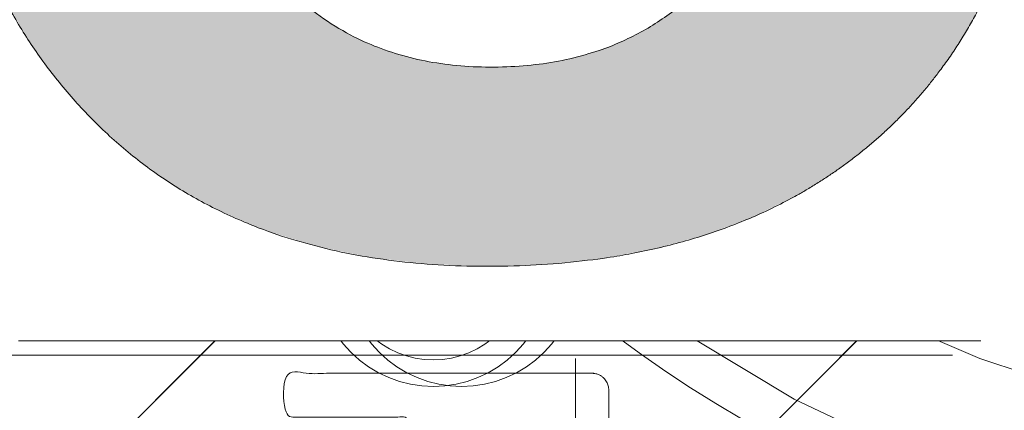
# Model space of a CAD drawing. Header units: inches. Extents: x -420 to -276, y -52 to 18.
# Tile 174 of 187: x -286.51 to -285.146, y -10.167 to -9.626. Entities that reach past the tile are written whole.
import ezdxf

# ---------------------------------------------------------------- set-up
doc = ezdxf.new("R2010")
doc.units = ezdxf.units.IN
doc.header["$LTSCALE"] = 32
doc.header["$MEASUREMENT"] = 0
doc.linetypes.add('Dash Style-1', pattern=[0.083328, 0.041656, -0.041672])
for name, color, linetype, lineweight in [('Black', 7, 'Continuous', 18), ('DashLine', 7, 'Dash Style-1', 13), ('DashLineFill', 7, 'Dash Style-1', 13), ('Drawing', 7, 'Continuous', 18), ('Metal-DeskStructure', 7, 'Continuous', 13), ('None', 7, 'Continuous', 18), ('Plastic-BracketCover', 7, 'Continuous', 13), ('SolidLine', 7, 'Continuous', 15), ('Wood_1-H', 7, 'Continuous', 13)]:
    doc.layers.add(name, color=color, linetype=linetype, lineweight=lineweight)
pattern_1 = [(45, (0, 0), (-1.61301565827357, 1.935715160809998), []), (45, (-1.0608, 1.0608), (-0.4723460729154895, 0.4167612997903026), [])]

# ---------------------------------------------------------------- blocks, each defined once
blk = doc.blocks.new('Group-1')
at = {"layer": 'Plastic-BracketCover', "color": 7}
blk.add_open_spline([(1.38164285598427, 0.884128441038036), (1.463766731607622, 0.884128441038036), (1.549581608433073, 0.884128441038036), (1.553272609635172, 0.8804374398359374), (1.555118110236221, 0.8730554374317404), (1.55696180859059, 0.8619824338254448), (1.55696180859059, 0.8453729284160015), (1.555118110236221, 0.8342999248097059), (1.553272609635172, 0.8269179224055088), (1.549581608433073, 0.8232269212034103), (1.463766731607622, 0.8232269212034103), (1.38164285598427, 0.8232269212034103), (1.255227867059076, 0.7604808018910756), (1.128812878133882, 0.6977346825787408), (1.119585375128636, 0.6940436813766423), (1.112203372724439, 0.692198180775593), (1.106666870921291, 0.6958891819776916), (1.104821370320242, 0.7106531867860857), (1.104821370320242, 0.7327991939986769), (1.106666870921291, 0.7457176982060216), (1.10851237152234, 0.7530997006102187), (1.114048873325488, 0.7567907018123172), (1.117739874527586, 0.7586362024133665), (1.181408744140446, 0.789086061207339), (1.245077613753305, 0.8195359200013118), (1.263532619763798, 0.8287634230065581), (1.304133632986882, 0.8453729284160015), (1.324432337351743, 0.8546004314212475), (1.324432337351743, 0.8555231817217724), (1.324432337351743, 0.856445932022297), (1.28383402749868, 0.871209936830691), (1.246923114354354, 0.8896649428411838), (1.18233149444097, 0.9201148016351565), (1.117739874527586, 0.9505646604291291), (1.114048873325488, 0.9524101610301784), (1.10851237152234, 0.9561011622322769), (1.106666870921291, 0.963483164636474), (1.104821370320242, 0.9745561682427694), (1.104821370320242, 0.9967021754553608), (1.107589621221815, 1.016079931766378), (1.121430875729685, 1.013311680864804), (1.128812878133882, 1.009620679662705), (1.255227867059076, 0.9468745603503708), (1.38164285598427, 0.884128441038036)], degree=2, knots=[0, 0, 0, 0.05246714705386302, 0.05482524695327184, 0.05718334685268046, 0.05954144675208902, 0.06189954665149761, 0.06484717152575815, 0.06779479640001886, 0.07074242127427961, 0.07369004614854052, 0.1392739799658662, 0.1392739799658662, 0.251980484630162, 0.251980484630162, 0.259917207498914, 0.267853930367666, 0.2757906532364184, 0.2837273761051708, 0.2916640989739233, 0.2996008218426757, 0.307537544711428, 0.31547426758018, 0.31547426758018, 0.4512108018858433, 0.4512108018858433, 0.4908944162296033, 0.5305780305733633, 0.5305780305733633, 0.5322202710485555, 0.5322202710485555, 0.6091019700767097, 0.6091019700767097, 0.7421406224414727, 0.7421406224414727, 0.7498287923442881, 0.7575169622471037, 0.7652051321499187, 0.7728933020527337, 0.7836567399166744, 0.8051836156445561, 0.8159470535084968, 0.8159470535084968, 1, 1, 1], dxfattribs=at)
blk = doc.blocks.new('1BRPFY-Leg_Plate (2D)')
at = {"layer": 'DashLineFill', "linetype": 'Continuous', "lineweight": 13}
h = blk.add_hatch(dxfattribs=at)
h.set_pattern_fill('Steel', color=253, style=0, pattern_type=2)
h.set_pattern_definition(pattern_1)
edge = h.paths.add_edge_path()
edge.add_arc((-1.704724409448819, -1.704724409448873), 0.125984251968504, 179.9999999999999, 269.9999999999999)
edge.add_line((-1.704724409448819, -1.830708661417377), (1.704724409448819, -1.830708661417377))
edge.add_arc((1.704724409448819, -1.704724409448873), 0.125984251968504, 270.0000000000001, 360.0000000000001)
edge.add_line((1.830708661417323, -1.704724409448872), (1.830708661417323, 1.704724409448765))
edge.add_arc((1.704724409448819, 1.704724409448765), 0.1259842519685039, 0, 90)
edge.add_line((1.704724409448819, 1.830708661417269), (-1.704724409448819, 1.830708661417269))
edge.add_arc((-1.704724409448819, 1.704724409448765), 0.1259842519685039, 90, 180)
edge.add_line((-1.830708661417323, 1.704724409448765), (-1.830708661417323, -1.704724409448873))
at = {"layer": 'DashLineFill', "flags": 128}
blk.add_lwpolyline([(-1.830708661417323, -1.704724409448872, 0.414213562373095), (-1.704724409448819, -1.830708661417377), (1.704724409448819, -1.830708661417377, 0.414213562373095), (1.830708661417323, -1.704724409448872), (1.830708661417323, 1.704724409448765, 0.414213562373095), (1.704724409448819, 1.830708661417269), (-1.704724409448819, 1.830708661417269, 0.414213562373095), (-1.830708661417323, 1.704724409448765)], format="xyb", close=True, dxfattribs=at)
at = {"layer": 'SolidLine', "flags": 128}
blk.add_lwpolyline([(1.279527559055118, 1.44094488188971), (1.295349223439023, 1.440167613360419), (1.31101851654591, 1.437843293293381), (1.326384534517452, 1.433994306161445), (1.341299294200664, 1.428657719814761), (1.355619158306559, 1.421884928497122), (1.369206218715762, 1.413741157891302), (1.381929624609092, 1.404304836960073), (1.393666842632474, 1.393666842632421), (1.404304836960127, 1.381929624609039), (1.413741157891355, 1.369206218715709), (1.421884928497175, 1.355619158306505), (1.428657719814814, 1.341299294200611), (1.433994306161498, 1.326384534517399), (1.437843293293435, 1.311018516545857), (1.440167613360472, 1.29534922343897), (1.440944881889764, 1.279527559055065), (1.440167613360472, 1.263705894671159), (1.437843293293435, 1.248036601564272), (1.433994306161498, 1.23267058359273), (1.428657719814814, 1.217755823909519), (1.421884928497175, 1.203435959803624), (1.413741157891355, 1.18984889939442), (1.404304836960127, 1.17712549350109), (1.393666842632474, 1.165388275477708), (1.381929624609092, 1.154750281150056), (1.369206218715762, 1.145313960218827), (1.355619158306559, 1.137170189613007), (1.341299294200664, 1.130397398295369), (1.326384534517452, 1.125060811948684), (1.31101851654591, 1.121211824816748), (1.295349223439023, 1.11888750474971), (1.279527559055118, 1.118110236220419), (1.263705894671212, 1.11888750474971), (1.248036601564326, 1.121211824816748), (1.232670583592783, 1.125060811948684), (1.217755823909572, 1.130397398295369), (1.203435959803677, 1.137170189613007), (1.189848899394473, 1.145313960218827), (1.177125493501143, 1.154750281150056), (1.165388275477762, 1.165388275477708), (1.154750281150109, 1.17712549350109), (1.14531396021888, 1.18984889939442), (1.137170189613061, 1.203435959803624), (1.130397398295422, 1.217755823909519), (1.125060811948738, 1.23267058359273), (1.121211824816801, 1.248036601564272), (1.118887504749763, 1.263705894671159), (1.118110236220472, 1.279527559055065), (1.118887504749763, 1.29534922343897), (1.121211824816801, 1.311018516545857), (1.125060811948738, 1.326384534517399), (1.130397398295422, 1.341299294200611), (1.137170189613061, 1.355619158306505), (1.14531396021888, 1.369206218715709), (1.154750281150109, 1.381929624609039), (1.165388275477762, 1.393666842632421), (1.177125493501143, 1.404304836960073), (1.189848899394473, 1.413741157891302), (1.203435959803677, 1.421884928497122), (1.217755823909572, 1.428657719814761), (1.232670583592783, 1.433994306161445), (1.248036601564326, 1.437843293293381), (1.263705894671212, 1.440167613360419)], close=True, dxfattribs=at)
at = {"layer": 'Plastic-BracketCover', "color": 7}
blk.add_blockref('Group-1', (0, 0), dxfattribs=at)
blk = doc.blocks.new('1BRPX8-Util_Bkt_Lg-F (2D)')
at = {"layer": 'DashLineFill', "linetype": 'Continuous', "lineweight": 13}
h = blk.add_hatch(dxfattribs=at)
h.set_pattern_fill('Steel', color=253, style=0, pattern_type=2)
h.set_pattern_definition(pattern_1)
edge = h.paths.add_edge_path()
edge.add_line((-4.468503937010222, 7.405511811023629), (-3.129921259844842, 7.405511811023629))
edge.add_line((-3.129921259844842, 7.405511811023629), (-3.129921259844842, -2.011811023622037))
edge.add_line((-3.129921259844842, -2.011811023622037), (-4.468503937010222, -2.011811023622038))
edge.add_line((-4.468503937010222, -2.011811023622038), (-4.468503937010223, -2.145669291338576))
edge.add_line((-4.468503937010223, -2.145669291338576), (-2.421259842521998, -2.145669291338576))
edge.add_line((-2.421259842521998, -2.145669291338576), (-2.421259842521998, -2.523622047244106))
edge.add_arc((-2.303149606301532, -2.523622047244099), 0.1181102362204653, 180.0000000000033, 270.0000000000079)
edge.add_line((-2.303149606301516, -2.641732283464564), (2.303149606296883, -2.641732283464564))
edge.add_arc((2.303149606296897, -2.523622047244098), 0.1181102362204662, 269.9999999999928, 359.9999999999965)
edge.add_line((2.421259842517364, -2.523622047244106), (2.421259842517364, -2.145669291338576))
edge.add_line((2.421259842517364, -2.145669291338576), (4.46850393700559, -2.145669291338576))
edge.add_line((4.46850393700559, -2.145669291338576), (4.46850393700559, -2.011811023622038))
edge.add_line((4.46850393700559, -2.011811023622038), (3.129921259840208, -2.011811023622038))
edge.add_line((3.129921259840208, -2.011811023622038), (3.129921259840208, 7.405511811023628))
edge.add_line((3.129921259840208, 7.405511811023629), (4.46850393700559, 7.405511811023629))
edge.add_line((4.46850393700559, 7.405511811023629), (4.46850393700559, 7.539370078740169))
edge.add_line((4.46850393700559, 7.539370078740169), (2.421259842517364, 7.539370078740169))
edge.add_line((2.421259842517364, 7.539370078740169), (2.421259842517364, 7.917322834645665))
edge.add_arc((2.30314960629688, 7.917322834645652), 0.1181102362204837, 6.452788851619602e-12, 89.99999999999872)
edge.add_line((2.303149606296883, 8.035433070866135), (-2.303149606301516, 8.035433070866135))
edge.add_arc((-2.303149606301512, 7.91732283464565), 0.1181102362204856, 90.00000000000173, 179.9999999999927)
edge.add_line((-2.421259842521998, 7.917322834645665), (-2.421259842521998, 7.539370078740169))
edge.add_line((-2.421259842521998, 7.539370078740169), (-4.468503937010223, 7.539370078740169))
edge.add_line((-4.468503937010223, 7.539370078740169), (-4.468503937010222, 7.405511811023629))
at = {"layer": 'SolidLine', "flags": 128}
blk.add_lwpolyline([(1.279527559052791, 1.40409055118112), (1.29212276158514, 1.403471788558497), (1.304596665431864, 1.401621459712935), (1.31682914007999, 1.398557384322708), (1.328702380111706, 1.39430907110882), (1.340102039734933, 1.388917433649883), (1.350918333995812, 1.382434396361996), (1.361047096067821, 1.37492239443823), (1.370390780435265, 1.36645377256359), (1.378859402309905, 1.357110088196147), (1.386371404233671, 1.346981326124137), (1.392854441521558, 1.336165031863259), (1.398246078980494, 1.324765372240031), (1.402494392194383, 1.312892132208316), (1.405558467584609, 1.300659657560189), (1.407408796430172, 1.288185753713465), (1.408027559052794, 1.275590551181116), (1.407408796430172, 1.262995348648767), (1.405558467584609, 1.250521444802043), (1.402494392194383, 1.238288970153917), (1.398246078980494, 1.226415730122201), (1.392854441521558, 1.215016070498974), (1.386371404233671, 1.204199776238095), (1.378859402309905, 1.194071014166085), (1.370390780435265, 1.184727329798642), (1.361047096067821, 1.176258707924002), (1.350918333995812, 1.168746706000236), (1.340102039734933, 1.162263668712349), (1.328702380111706, 1.156872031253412), (1.31682914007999, 1.152623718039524), (1.304596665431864, 1.149559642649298), (1.29212276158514, 1.147709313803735), (1.279527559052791, 1.147090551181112), (1.266932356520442, 1.147709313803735), (1.254458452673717, 1.149559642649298), (1.242225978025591, 1.152623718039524), (1.230352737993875, 1.156872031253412), (1.218953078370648, 1.162263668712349), (1.20813678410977, 1.168746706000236), (1.19800802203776, 1.176258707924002), (1.188664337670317, 1.184727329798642), (1.180195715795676, 1.194071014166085), (1.172683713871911, 1.204199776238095), (1.166200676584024, 1.215016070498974), (1.160809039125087, 1.226415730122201), (1.156560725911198, 1.238288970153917), (1.153496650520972, 1.250521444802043), (1.15164632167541, 1.262995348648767), (1.151027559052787, 1.275590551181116), (1.15164632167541, 1.288185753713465), (1.153496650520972, 1.300659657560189), (1.156560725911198, 1.312892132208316), (1.160809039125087, 1.324765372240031), (1.166200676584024, 1.336165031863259), (1.172683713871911, 1.346981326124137), (1.180195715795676, 1.357110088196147), (1.188664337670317, 1.36645377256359), (1.19800802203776, 1.37492239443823), (1.20813678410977, 1.382434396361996), (1.218953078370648, 1.388917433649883), (1.230352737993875, 1.39430907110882), (1.242225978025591, 1.398557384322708), (1.254458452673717, 1.401621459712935), (1.266932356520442, 1.403471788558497)], close=True, dxfattribs=at)
blk.add_lwpolyline([(0.4571237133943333, 1.081177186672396), (0.4952337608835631, 1.104019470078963), (0.5353992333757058, 1.123016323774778), (0.5772333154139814, 1.137984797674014), (0.6203331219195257, 1.148780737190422), (0.6642835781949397, 1.155300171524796), (0.7086614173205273, 1.157480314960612), (0.7530392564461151, 1.155300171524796), (0.7969897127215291, 1.148780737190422), (0.8400895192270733, 1.137984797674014), (0.881923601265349, 1.123016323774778), (0.9220890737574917, 1.104019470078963), (0.9601991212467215, 1.081177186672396), (0.995886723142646, 1.054709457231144), (1.02880818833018, 1.024871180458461), (1.058646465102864, 0.9919497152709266), (1.085114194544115, 0.9562621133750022), (1.107956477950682, 0.9181520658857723)], dxfattribs=at)
blk = doc.blocks.new('Slate-LegBrace (2D)')
at = {"layer": 'DashLineFill', "linetype": 'Continuous', "lineweight": 13}
h = blk.add_hatch(dxfattribs=at)
h.set_pattern_fill('Steel', color=253, style=0, pattern_type=2)
h.set_pattern_definition(pattern_1)
edge = h.paths.add_edge_path()
edge.add_line((-2.199587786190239, 0.1351515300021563), (-1.374775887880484, 0.1351515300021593))
edge.add_arc((3.636636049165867e-15, 0.01355418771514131), 1.380142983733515, 5.054592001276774, 174.9454079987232, ccw=False)
edge.add_line((1.374775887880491, 0.1351515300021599), (2.199718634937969, 0.1351515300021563))
edge.add_arc((6.542437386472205e-05, 0.01705725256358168), 2.202821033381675, 3.07312710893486, 176.9268728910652)
h = blk.add_hatch(dxfattribs=at)
h.set_pattern_fill('Steel', color=253, style=0, pattern_type=2)
h.set_pattern_definition(pattern_1)
edge = h.paths.add_edge_path()
edge.add_line((-2.191696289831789, 0.2375138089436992), (-1.463739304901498, 0.2375137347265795))
edge.add_arc((6.542437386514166e-05, 0.017041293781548), 1.480314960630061, 8.565281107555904, 171.4347188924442, ccw=False)
edge.add_line((1.463870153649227, 0.2375137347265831), (2.191827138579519, 0.2375138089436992))
edge.add_line((2.191827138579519, 0.2375138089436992), (2.19971863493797, 0.1351515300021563))
edge.add_line((2.19971863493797, 0.1351515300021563), (1.374775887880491, 0.1351515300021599))
edge.add_arc((3.356894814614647e-15, 0.01355418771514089), 1.380142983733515, 5.054592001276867, 174.9454079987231)
edge.add_line((-1.374775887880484, 0.1351515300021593), (-2.19958778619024, 0.1351515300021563))
edge.add_line((-2.19958778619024, 0.1351515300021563), (-2.191696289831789, 0.2375138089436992))
h = blk.add_hatch(dxfattribs=at)
h.set_pattern_fill('Steel', color=253, style=0, pattern_type=2)
h.set_pattern_definition(pattern_1)
h.paths.add_polyline_path([(1.738774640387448, 0.9363963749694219), (1.7304820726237, 0.9368037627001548), (1.722269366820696, 0.9380220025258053), (1.714215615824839, 0.940039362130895), (1.706398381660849, 0.9428364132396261), (1.698892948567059, 0.9463862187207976), (1.691771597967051, 0.9506545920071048), (1.685102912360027, 0.9556004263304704), (1.678951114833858, 0.9611760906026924), (1.673375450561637, 0.9673278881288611), (1.668429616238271, 0.9739965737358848), (1.664161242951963, 0.9811179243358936), (1.660611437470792, 0.9886233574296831), (1.657814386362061, 0.9964405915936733), (1.655797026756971, 1.00449434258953), (1.654578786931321, 1.012707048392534), (1.654171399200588, 1.020999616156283), (1.654578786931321, 1.029292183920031), (1.655797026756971, 1.037504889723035), (1.657814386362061, 1.045558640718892), (1.660611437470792, 1.053375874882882), (1.664161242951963, 1.060881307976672), (1.668429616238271, 1.06800265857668), (1.673375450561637, 1.074671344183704), (1.678951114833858, 1.080823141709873), (1.685102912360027, 1.086398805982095), (1.691771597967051, 1.09134464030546), (1.698892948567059, 1.095613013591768), (1.706398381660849, 1.099162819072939), (1.714215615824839, 1.10195987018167), (1.722269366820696, 1.10397722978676), (1.7304820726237, 1.10519546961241), (1.738774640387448, 1.105602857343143), (1.747067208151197, 1.10519546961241), (1.755279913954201, 1.10397722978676), (1.763333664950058, 1.10195987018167), (1.771150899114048, 1.099162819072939), (1.778656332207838, 1.095613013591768), (1.785777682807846, 1.09134464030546), (1.79244636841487, 1.086398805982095), (1.798598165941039, 1.080823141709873), (1.804173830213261, 1.074671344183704), (1.809119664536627, 1.06800265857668), (1.813388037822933, 1.060881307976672), (1.816937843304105, 1.053375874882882), (1.819734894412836, 1.045558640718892), (1.821752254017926, 1.037504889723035), (1.822970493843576, 1.029292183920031), (1.823377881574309, 1.020999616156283), (1.822970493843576, 1.012707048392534), (1.821752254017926, 1.00449434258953), (1.819734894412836, 0.9964405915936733), (1.816937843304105, 0.9886233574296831), (1.813388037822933, 0.9811179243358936), (1.809119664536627, 0.9739965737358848), (1.804173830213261, 0.9673278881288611), (1.798598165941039, 0.9611760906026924), (1.79244636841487, 0.9556004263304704), (1.785777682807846, 0.9506545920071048), (1.778656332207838, 0.9463862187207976), (1.771150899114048, 0.9428364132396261), (1.763333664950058, 0.940039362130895), (1.755279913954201, 0.9380220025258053), (1.747067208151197, 0.9368037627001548)])
at = {"layer": 'DashLineFill', "flags": 128}
for points in [[(-2.199587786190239, 0.1351515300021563), (-1.374775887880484, 0.1351515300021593, -0.9154551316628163), (1.374775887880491, 0.1351515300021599), (2.199718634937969, 0.1351515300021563, 0.9477524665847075)], [(-2.191696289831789, 0.2375138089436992), (-1.463739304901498, 0.2375137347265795, -0.8606629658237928), (1.463870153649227, 0.2375137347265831), (2.191827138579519, 0.2375138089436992), (2.19971863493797, 0.1351515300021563), (1.374775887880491, 0.1351515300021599, 0.9154551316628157), (-1.374775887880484, 0.1351515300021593), (-2.19958778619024, 0.1351515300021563)]]:
    blk.add_lwpolyline(points, format="xyb", close=True, dxfattribs=at)
blk.add_lwpolyline([(1.738774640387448, 0.9363963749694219), (1.7304820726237, 0.9368037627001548), (1.722269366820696, 0.9380220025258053), (1.714215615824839, 0.940039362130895), (1.706398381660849, 0.9428364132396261), (1.698892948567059, 0.9463862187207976), (1.691771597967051, 0.9506545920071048), (1.685102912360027, 0.9556004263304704), (1.678951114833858, 0.9611760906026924), (1.673375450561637, 0.9673278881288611), (1.668429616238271, 0.9739965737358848), (1.664161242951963, 0.9811179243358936), (1.660611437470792, 0.9886233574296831), (1.657814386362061, 0.9964405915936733), (1.655797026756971, 1.00449434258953), (1.654578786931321, 1.012707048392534), (1.654171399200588, 1.020999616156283), (1.654578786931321, 1.029292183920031), (1.655797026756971, 1.037504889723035), (1.657814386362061, 1.045558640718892), (1.660611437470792, 1.053375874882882), (1.664161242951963, 1.060881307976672), (1.668429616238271, 1.06800265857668), (1.673375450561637, 1.074671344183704), (1.678951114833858, 1.080823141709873), (1.685102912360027, 1.086398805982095), (1.691771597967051, 1.09134464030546), (1.698892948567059, 1.095613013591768), (1.706398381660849, 1.099162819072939), (1.714215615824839, 1.10195987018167), (1.722269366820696, 1.10397722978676), (1.7304820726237, 1.10519546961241), (1.738774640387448, 1.105602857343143), (1.747067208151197, 1.10519546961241), (1.755279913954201, 1.10397722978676), (1.763333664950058, 1.10195987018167), (1.771150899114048, 1.099162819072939), (1.778656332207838, 1.095613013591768), (1.785777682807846, 1.09134464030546), (1.79244636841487, 1.086398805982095), (1.798598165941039, 1.080823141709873), (1.804173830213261, 1.074671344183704), (1.809119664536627, 1.06800265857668), (1.813388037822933, 1.060881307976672), (1.816937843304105, 1.053375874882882), (1.819734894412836, 1.045558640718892), (1.821752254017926, 1.037504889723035), (1.822970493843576, 1.029292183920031), (1.823377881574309, 1.020999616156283), (1.822970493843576, 1.012707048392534), (1.821752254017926, 1.00449434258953), (1.819734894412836, 0.9964405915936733), (1.816937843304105, 0.9886233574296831), (1.813388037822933, 0.9811179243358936), (1.809119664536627, 0.9739965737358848), (1.804173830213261, 0.9673278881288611), (1.798598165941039, 0.9611760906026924), (1.79244636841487, 0.9556004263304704), (1.785777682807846, 0.9506545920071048), (1.778656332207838, 0.9463862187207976), (1.771150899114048, 0.9428364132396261), (1.763333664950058, 0.940039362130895), (1.755279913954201, 0.9380220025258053), (1.747067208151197, 0.9368037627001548)], close=True, dxfattribs=at)
blk = doc.blocks.new('TLLegSleeve (2D)')
at = {"layer": 'DashLineFill', "linetype": 'Continuous', "lineweight": 13}
h = blk.add_hatch(dxfattribs=at)
h.set_pattern_fill('Steel', color=253, style=0, pattern_type=2)
h.set_pattern_definition(pattern_1)
edge = h.paths.add_edge_path()
edge.add_line((1.08267716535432, 1.402343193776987), (1.08267716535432, 2.913385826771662))
edge.add_arc((-1.707523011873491e-13, 2.913385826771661), 1.08267716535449, 4.479377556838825e-14, 180)
edge.add_line((-1.082677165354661, 2.913385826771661), (-1.08267716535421, 1.402343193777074))
edge.add_arc((-1.332267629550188e-15, 2.886579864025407e-15), 1.771653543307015, 127.6698869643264, 412.330113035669)
edge.add_line((1.08267716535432, 1.402343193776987), (1.08267716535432, 1.402343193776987))
edge = h.paths.add_edge_path()
edge.add_arc((1.665334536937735e-15, 2.91338582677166), 0.7480314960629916, 180, 360)
edge.add_arc((1.665334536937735e-15, 2.91338582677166), 0.7480314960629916, 9.54166404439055e-15, 180)
edge.add_line((-0.7480314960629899, 2.91338582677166), (-0.7480314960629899, 2.91338582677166))
edge = h.paths.add_edge_path()
edge.add_arc((-1.723066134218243e-13, 5.70119602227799e-16), 1.437007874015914, 180, 360)
edge.add_arc((-1.723066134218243e-13, 9.149983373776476e-17), 1.437007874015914, 9.541664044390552e-15, 180)
edge.add_line((-1.437007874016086, 3.308097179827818e-16), (-1.437007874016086, 3.308097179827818e-16))
at = {"layer": 'DashLine', "color": 8, "flags": 128}
blk.add_lwpolyline([(1.653543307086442, 1.118599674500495e-14), (1.645581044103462, -0.1620755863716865), (1.621770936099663, -0.3225902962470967), (1.582342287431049, -0.4799982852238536), (1.527674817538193, -0.6327836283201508), (1.45829500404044, -0.7794749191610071), (1.374871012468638, -0.9186594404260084), (1.278206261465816, -1.048996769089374), (1.169231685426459, -1.169231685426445), (1.048996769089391, -1.278206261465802), (0.918659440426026, -1.374871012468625), (0.7794749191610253, -1.458295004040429), (0.6327836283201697, -1.527674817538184), (0.4799982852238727, -1.582342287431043), (0.3225902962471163, -1.621770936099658), (0.1620755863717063, -1.645581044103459), (8.723964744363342e-15, -1.653543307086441), (-0.162075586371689, -1.645581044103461), (-0.3225902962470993, -1.621770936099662), (-0.4799982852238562, -1.582342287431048), (-0.6327836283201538, -1.527674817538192), (-0.7794749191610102, -1.458295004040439), (-0.9186594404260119, -1.374871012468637), (-1.048996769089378, -1.278206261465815), (-1.169231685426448, -1.169231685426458), (-1.278206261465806, -1.048996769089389), (-1.374871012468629, -0.9186594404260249), (-1.458295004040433, -0.7794749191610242), (-1.527674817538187, -0.6327836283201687), (-1.582342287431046, -0.4799982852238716), (-1.621770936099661, -0.3225902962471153), (-1.645581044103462, -0.1620755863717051), (-1.653543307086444, -7.741682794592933e-15), (-1.645581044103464, 0.1620755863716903), (-1.621770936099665, 0.3225902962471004), (-1.582342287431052, 0.4799982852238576), (-1.527674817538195, 0.6327836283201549), (-1.458295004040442, 0.7794749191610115), (-1.37487101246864, 0.918659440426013), (-1.278206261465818, 1.048996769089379), (-1.169231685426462, 1.169231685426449), (-1.048996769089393, 1.278206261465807), (-0.9186594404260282, 1.37487101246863), (-0.7794749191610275, 1.458295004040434), (-0.6327836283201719, 1.527674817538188), (-0.479998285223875, 1.582342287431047), (-0.3225902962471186, 1.621770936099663), (-0.1620755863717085, 1.645581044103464), (-1.096189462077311e-14, 1.653543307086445), (0.1620755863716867, 1.645581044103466), (0.3225902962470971, 1.621770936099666), (0.479998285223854, 1.582342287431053), (0.6327836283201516, 1.527674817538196), (0.7794749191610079, 1.458295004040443), (0.9186594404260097, 1.374871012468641), (1.048996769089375, 1.278206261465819), (1.169231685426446, 1.169231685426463), (1.278206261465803, 1.048996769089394), (1.374871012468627, 0.9186594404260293), (1.458295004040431, 0.7794749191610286), (1.527674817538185, 0.6327836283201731), (1.582342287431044, 0.4799982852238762), (1.621770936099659, 0.3225902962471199), (1.64558104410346, 0.1620755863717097)], close=True, dxfattribs=at)
at = {"layer": 'DashLineFill', "flags": 128}
for points in [[(1.08267716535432, 1.402343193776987), (1.08267716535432, 2.913385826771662, 0.9999999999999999), (-1.082677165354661, 2.913385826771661), (-1.08267716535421, 1.402343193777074, 2.931618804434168), (1.08267716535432, 1.402343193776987)], [(-1.437007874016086, 3.308097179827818e-16, 0.9999999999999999), (1.437007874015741, 3.308097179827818e-16, 0.9999999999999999), (-1.437007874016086, 3.308097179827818e-16)]]:
    blk.add_lwpolyline(points, format="xyb", close=True, dxfattribs=at)
blk = doc.blocks.new('Group-6')
at = {"layer": 'SolidLine', "flags": 128}
blk.add_lwpolyline([(7.303149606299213, -8.30708661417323, -0.414213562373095), (9.015748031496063, -6.594488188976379, -0.414213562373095), (10.72834645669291, -8.30708661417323, -0.414213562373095), (9.015748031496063, -10.01968503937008, -0.414213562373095)], format="xyb", close=True, dxfattribs=at)
at = {"layer": 'Wood_1-H', "color": 7}
for name in ['1BRPX8-Util_Bkt_Lg-F (2D)', 'TLLegSleeve (2D)', 'Slate-LegBrace (2D)', '1BRPFY-Leg_Plate (2D)']:
    blk.add_blockref(name, (9.015748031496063, -8.30708661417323), dxfattribs=at)
blk = doc.blocks.new('Group-7')
at = {"layer": 'None'}
blk.add_blockref('Group-6', (0, 0), dxfattribs=at)
blk = doc.blocks.new('SL Utility Cabinet (2D)-1')
at = {"layer": 'None'}
blk.add_blockref('Group-7', (0, 0), dxfattribs=at)
at = {"layer": 'Drawing', "color": 0, "flags": 1}
for tag in ['Tag', 'Catalog', 'Option1', 'Option2', 'Option3', 'Option4', 'Option5', 'Option6', 'Option7', 'Option8', 'Option9', 'Option10', 'Option11', 'Option12', 'Custom', 'FinishGroup', 'Discount', 'Item2', 'Item3', 'Item6', 'Item9', 'Item10', 'Item12', 'Item13', 'Item16', 'Item19', 'Item20', 'Item21', 'Item22', 'Item23', 'Item24', 'Item25', 'Item8', 'Item18', 'Item1', 'Item4', 'Item5', 'Item7', 'Item11', 'Item14', 'Item15', 'Item17']:
    blk.add_attdef(tag, (29.84121383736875, -2.022526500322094), '', height=0.007086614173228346, dxfattribs=at)
blk = doc.blocks.new('TL14_lower_leg (2D)')
at = {"layer": 'DashLine', "flags": 128}
blk.add_lwpolyline([(-1.777195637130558e-14, 1.377952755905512), (0.1350629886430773, 1.371317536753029), (0.2688252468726, 1.351475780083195), (0.3999985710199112, 1.318618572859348), (0.5273196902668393, 1.27306234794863), (0.649562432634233, 1.215245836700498), (0.7655495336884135, 1.14572584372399), (0.8741639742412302, 1.065171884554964), (0.9743597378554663, 0.9743597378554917), (1.065171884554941, 0.8741639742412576), (1.14572584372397, 0.7655495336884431), (1.215245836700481, 0.6495624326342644), (1.273062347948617, 0.5273196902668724), (1.318618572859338, 0.3999985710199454), (1.351475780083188, 0.2688252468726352), (1.371317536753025, 0.1350629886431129), (1.377952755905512, 1.783045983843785e-14), (1.371317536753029, -0.1350629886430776), (1.351475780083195, -0.2688252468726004), (1.318618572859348, -0.3999985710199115), (1.27306234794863, -0.5273196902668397), (1.215245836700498, -0.6495624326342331), (1.145725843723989, -0.7655495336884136), (1.065171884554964, -0.8741639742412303), (0.9743597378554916, -0.9743597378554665), (0.8741639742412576, -1.065171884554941), (0.7655495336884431, -1.14572584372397), (0.6495624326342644, -1.215245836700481), (0.5273196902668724, -1.273062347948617), (0.3999985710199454, -1.318618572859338), (0.2688252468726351, -1.351475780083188), (0.135062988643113, -1.371317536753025), (1.777195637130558e-14, -1.377952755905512), (-0.1350629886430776, -1.371317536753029), (-0.2688252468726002, -1.351475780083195), (-0.3999985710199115, -1.318618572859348), (-0.5273196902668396, -1.27306234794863), (-0.6495624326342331, -1.215245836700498), (-0.7655495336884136, -1.14572584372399), (-0.8741639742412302, -1.065171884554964), (-0.9743597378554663, -0.9743597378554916), (-1.065171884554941, -0.8741639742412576), (-1.14572584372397, -0.7655495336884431), (-1.215245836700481, -0.6495624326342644), (-1.273062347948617, -0.5273196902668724), (-1.318618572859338, -0.3999985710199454), (-1.351475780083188, -0.2688252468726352), (-1.371317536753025, -0.1350629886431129), (-1.377952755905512, -1.783045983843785e-14), (-1.371317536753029, 0.1350629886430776), (-1.351475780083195, 0.2688252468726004), (-1.318618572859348, 0.3999985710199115), (-1.27306234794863, 0.5273196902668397), (-1.215245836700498, 0.6495624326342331), (-1.145725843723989, 0.7655495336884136), (-1.065171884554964, 0.8741639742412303), (-0.9743597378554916, 0.9743597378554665), (-0.8741639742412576, 1.065171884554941), (-0.7655495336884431, 1.14572584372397), (-0.6495624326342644, 1.215245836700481), (-0.5273196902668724, 1.273062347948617), (-0.3999985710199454, 1.318618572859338), (-0.2688252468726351, 1.351475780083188), (-0.135062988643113, 1.371317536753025)], close=True, dxfattribs=at)
blk = doc.blocks.new('Group-23')
at = {"layer": 'DashLineFill', "linetype": 'Continuous', "lineweight": 13}
h = blk.add_hatch(dxfattribs=at)
h.set_pattern_fill('Steel', color=253, style=0, pattern_type=2)
h.set_pattern_definition(pattern_1)
h.paths.add_polyline_path([(-2.066929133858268, 1.397637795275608), (2.066929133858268, 1.397637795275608), (2.066929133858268, 0.1377952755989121), (2.106299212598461, 0.1377952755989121), (2.106299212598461, -0.1377952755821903), (2.066929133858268, -0.1377952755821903), (2.066929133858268, -5.275590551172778), (2.106299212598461, -5.275590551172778), (2.106299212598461, -5.55118110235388), (2.066929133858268, -5.55118110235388), (2.066929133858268, -5.82677165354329), (-2.066929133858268, -5.82677165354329), (-2.066929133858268, -5.55118110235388), (-2.106299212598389, -5.55118110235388), (-2.106299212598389, -5.275590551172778), (-2.066929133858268, -5.275590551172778), (-2.066929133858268, -0.1377952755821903), (-2.106299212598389, -0.1377952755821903), (-2.106299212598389, 0.1377952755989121), (-2.066929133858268, 0.1377952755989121)])
at = {"layer": 'DashLineFill', "flags": 128}
blk.add_lwpolyline([(-2.066929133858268, 1.397637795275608), (2.066929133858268, 1.397637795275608), (2.066929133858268, 0.1377952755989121), (2.106299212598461, 0.1377952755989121), (2.106299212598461, -0.1377952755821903), (2.066929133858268, -0.1377952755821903), (2.066929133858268, -5.275590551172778), (2.106299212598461, -5.275590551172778), (2.106299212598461, -5.55118110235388), (2.066929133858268, -5.55118110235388), (2.066929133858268, -5.82677165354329), (-2.066929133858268, -5.82677165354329), (-2.066929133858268, -5.55118110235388), (-2.106299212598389, -5.55118110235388), (-2.106299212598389, -5.275590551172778), (-2.066929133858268, -5.275590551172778), (-2.066929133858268, -0.1377952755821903), (-2.106299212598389, -0.1377952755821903), (-2.106299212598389, 0.1377952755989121), (-2.066929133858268, 0.1377952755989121)], close=True, dxfattribs=at)
blk = doc.blocks.new('TL14_upper_leg (2D)')
at = {"layer": 'DashLine', "flags": 128}
blk.add_lwpolyline([(0, 1.22047244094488), (0.1196272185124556, 1.214595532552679), (0.2381023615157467, 1.197021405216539), (0.3542844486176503, 1.167919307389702), (0.4670545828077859, 1.127569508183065), (0.5753267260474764, 1.076360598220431), (0.6780581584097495, 1.01478574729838), (0.7742595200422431, 0.9434379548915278), (0.8630043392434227, 0.8630043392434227), (0.9434379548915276, 0.7742595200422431), (1.01478574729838, 0.6780581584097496), (1.076360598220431, 0.5753267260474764), (1.127569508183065, 0.467054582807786), (1.167919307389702, 0.3542844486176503), (1.197021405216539, 0.2381023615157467), (1.214595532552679, 0.1196272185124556), (1.22047244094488, 7.47323834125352e-17), (1.214595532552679, -0.1196272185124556), (1.197021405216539, -0.2381023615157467), (1.167919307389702, -0.3542844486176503), (1.127569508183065, -0.467054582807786), (1.076360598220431, -0.5753267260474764), (1.01478574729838, -0.6780581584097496), (0.9434379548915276, -0.7742595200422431), (0.8630043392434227, -0.8630043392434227), (0.7742595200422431, -0.9434379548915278), (0.6780581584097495, -1.01478574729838), (0.5753267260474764, -1.076360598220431), (0.4670545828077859, -1.127569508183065), (0.3542844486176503, -1.167919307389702), (0.2381023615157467, -1.197021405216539), (0.1196272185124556, -1.214595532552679), (0, -1.22047244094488), (-0.1196272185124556, -1.214595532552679), (-0.2381023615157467, -1.197021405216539), (-0.3542844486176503, -1.167919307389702), (-0.4670545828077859, -1.127569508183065), (-0.5753267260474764, -1.076360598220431), (-0.6780581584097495, -1.01478574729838), (-0.7742595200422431, -0.9434379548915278), (-0.8630043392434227, -0.8630043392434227), (-0.9434379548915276, -0.7742595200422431), (-1.01478574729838, -0.6780581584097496), (-1.076360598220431, -0.5753267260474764), (-1.127569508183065, -0.467054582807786), (-1.167919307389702, -0.3542844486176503), (-1.197021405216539, -0.2381023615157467), (-1.214595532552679, -0.1196272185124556), (-1.22047244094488, 7.47323834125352e-17), (-1.214595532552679, 0.1196272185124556), (-1.197021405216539, 0.2381023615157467), (-1.167919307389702, 0.3542844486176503), (-1.127569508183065, 0.467054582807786), (-1.076360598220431, 0.5753267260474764), (-1.01478574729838, 0.6780581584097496), (-0.9434379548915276, 0.7742595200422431), (-0.8630043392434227, 0.8630043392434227), (-0.7742595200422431, 0.9434379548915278), (-0.6780581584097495, 1.01478574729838), (-0.5753267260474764, 1.076360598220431), (-0.4670545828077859, 1.127569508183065), (-0.3542844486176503, 1.167919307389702), (-0.2381023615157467, 1.197021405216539), (-0.1196272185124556, 1.214595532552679)], close=True, dxfattribs=at)
at = {"layer": 'DashLine', "color": 7}
blk.add_blockref('Group-23', (0, 0), dxfattribs=at)
blk = doc.blocks.new('Group-31')
at = {"layer": 'SolidLine', "color": 7}
for points, knots in [([(1.206631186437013, 5.398269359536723), (1.241695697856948, 5.398269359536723), (1.295213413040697, 5.376123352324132), (1.332123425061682, 5.335522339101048), (1.354269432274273, 5.276468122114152), (1.354269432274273, 5.209107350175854), (1.354269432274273, 5.184193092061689), (1.434547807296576, 5.184193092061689), (1.518517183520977, 5.184193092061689), (1.522208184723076, 5.180503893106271), (1.524053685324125, 5.173121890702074), (1.525897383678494, 5.162048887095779), (1.525897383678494, 5.145439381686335), (1.524053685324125, 5.134366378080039), (1.522208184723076, 5.126984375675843), (1.518517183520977, 5.123293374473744), (1.308132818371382, 5.123293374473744), (1.08852095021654, 5.123293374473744), (1.075602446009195, 5.138057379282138), (1.075602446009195, 5.195266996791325), (1.075602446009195, 5.258013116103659), (1.079293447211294, 5.28385012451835), (1.086675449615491, 5.320758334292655), (1.108821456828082, 5.357668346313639), (1.140194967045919, 5.385350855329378), (1.182639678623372, 5.398269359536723), (1.206631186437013, 5.398269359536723)], [0, 0, 0, 0.0662675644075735, 0.132535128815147, 0.1988026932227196, 0.2650702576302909, 0.3039664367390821, 0.3039664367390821, 0.4292971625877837, 0.4350595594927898, 0.4408219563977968, 0.4465843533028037, 0.4523467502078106, 0.456956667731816, 0.4615665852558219, 0.4661765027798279, 0.4707864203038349, 0.7289384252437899, 0.7450731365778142, 0.7612078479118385, 0.8451067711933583, 0.8709223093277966, 0.8967378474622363, 0.9225533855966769, 0.9483689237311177, 0.9741844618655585, 1, 1, 1]), ([(1.514826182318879, 5.060279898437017), (1.518517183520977, 5.060279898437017), (1.522208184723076, 5.058434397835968), (1.524053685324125, 5.051054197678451), (1.525897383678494, 5.038135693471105), (1.525897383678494, 5.019680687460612), (1.524053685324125, 5.008607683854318), (1.522208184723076, 5.00122568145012), (1.516671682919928, 4.997534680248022), (1.51113518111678, 4.995689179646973), (1.458539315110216, 4.975388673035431), (1.405943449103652, 4.955088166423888), (1.38748844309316, 4.947706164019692), (1.357960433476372, 4.932943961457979), (1.335814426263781, 4.910797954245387), (1.324741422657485, 4.881269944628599), (1.324741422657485, 4.84159168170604), (1.324741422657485, 4.822213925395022), (1.419783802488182, 4.822213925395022), (1.518517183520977, 4.822213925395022), (1.522208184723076, 4.818524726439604), (1.524053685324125, 4.811142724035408), (1.525897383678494, 4.800069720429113), (1.525897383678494, 4.783460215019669), (1.524053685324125, 4.772387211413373), (1.522208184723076, 4.765005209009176), (1.518517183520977, 4.761314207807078), (1.307210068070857, 4.761314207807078), (1.086675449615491, 4.761314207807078), (1.075602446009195, 4.77607821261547), (1.075602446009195, 4.831442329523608), (1.075602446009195, 4.896033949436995), (1.077447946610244, 4.918179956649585), (1.079293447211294, 4.927407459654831), (1.082984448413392, 4.953242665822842), (1.103284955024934, 4.993843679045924), (1.132812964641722, 5.019680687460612), (1.171566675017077, 5.034444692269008), (1.215858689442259, 5.034444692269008), (1.252768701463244, 5.021526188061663), (1.280451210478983, 4.999380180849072), (1.298904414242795, 4.966161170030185), (1.306286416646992, 4.947706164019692), (1.31182291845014, 4.958779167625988), (1.326586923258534, 4.97723417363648), (1.346887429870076, 4.991998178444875), (1.374569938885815, 5.00491668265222), (1.391179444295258, 5.012298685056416), (1.440084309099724, 5.032599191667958), (1.488989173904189, 5.0528996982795), (1.501907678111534, 5.058434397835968), (1.512980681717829, 5.060279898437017), (1.514826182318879, 5.060279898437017)], [0, 0, 0, 0.00401752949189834, 0.008035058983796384, 0.01205258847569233, 0.01607011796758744, 0.02008764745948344, 0.02410517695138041, 0.02812270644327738, 0.03214023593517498, 0.03214023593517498, 0.07095094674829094, 0.07095094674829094, 0.08463415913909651, 0.09831737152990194, 0.1120005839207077, 0.1256837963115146, 0.1387450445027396, 0.1387450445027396, 0.2028067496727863, 0.2052946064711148, 0.2077824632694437, 0.2102703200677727, 0.2127581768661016, 0.2147484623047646, 0.2167387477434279, 0.2187290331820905, 0.2207193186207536, 0.3326714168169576, 0.3396374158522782, 0.3466034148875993, 0.3918815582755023, 0.4075550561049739, 0.4232285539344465, 0.4232285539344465, 0.4666960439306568, 0.5101635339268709, 0.5536310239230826, 0.5970985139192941, 0.6405660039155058, 0.684033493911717, 0.7275009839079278, 0.77096847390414, 0.77096847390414, 0.798041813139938, 0.8251151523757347, 0.8521884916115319, 0.8792618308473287, 0.8792618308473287, 0.9581324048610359, 0.9581324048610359, 0.9790662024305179, 1, 1, 1]), ([(1.201094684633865, 4.971697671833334), (1.173412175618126, 4.971697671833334), (1.13834946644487, 4.947706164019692), (1.129121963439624, 4.920025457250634), (1.127276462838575, 4.910797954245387), (1.125430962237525, 4.888651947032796), (1.125430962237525, 4.847128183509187), (1.125430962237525, 4.822213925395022), (1.201095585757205, 4.822213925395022), (1.276760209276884, 4.822213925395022), (1.276760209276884, 4.850819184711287), (1.276760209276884, 4.903415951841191), (1.265687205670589, 4.936634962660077), (1.243541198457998, 4.960624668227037), (1.215858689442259, 4.971697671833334), (1.201094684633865, 4.971697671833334)], [0, 0, 0, 0.1425152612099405, 0.2850305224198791, 0.2850305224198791, 0.3309930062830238, 0.3769554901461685, 0.4458992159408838, 0.4458992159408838, 0.6552813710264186, 0.6552813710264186, 0.7344389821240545, 0.8008292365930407, 0.8672194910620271, 0.9336097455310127, 1, 1, 1]), ([(1.394870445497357, 4.693958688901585), (1.417014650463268, 4.693958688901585), (1.452079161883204, 4.682887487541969), (1.481607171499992, 4.664432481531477), (1.501907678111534, 4.636749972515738), (1.524053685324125, 4.586922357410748), (1.524053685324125, 4.479885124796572), (1.524053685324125, 4.413448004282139), (1.512980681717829, 4.398683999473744), (1.29982806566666, 4.398683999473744), (1.086675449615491, 4.398683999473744), (1.075602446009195, 4.413448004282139), (1.075602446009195, 4.471580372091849), (1.075602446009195, 4.562931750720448), (1.092211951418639, 4.614603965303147), (1.119894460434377, 4.647822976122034), (1.16234097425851, 4.666277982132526), (1.204785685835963, 4.666277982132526), (1.234313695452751, 4.658895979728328), (1.258305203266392, 4.644131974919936), (1.278605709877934, 4.620140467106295), (1.284142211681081, 4.60722196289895), (1.28783321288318, 4.625676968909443), (1.306286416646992, 4.657050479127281), (1.333968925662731, 4.681041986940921), (1.372724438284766, 4.693958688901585), (1.394870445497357, 4.693958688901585)], [0, 0, 0, 0.03145524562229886, 0.06291049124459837, 0.09436573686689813, 0.1258209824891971, 0.1887314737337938, 0.2661585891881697, 0.2758371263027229, 0.2855156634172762, 0.4355309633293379, 0.4452095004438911, 0.4548880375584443, 0.5214267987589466, 0.5746587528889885, 0.6278907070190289, 0.6811226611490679, 0.734354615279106, 0.762746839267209, 0.7911390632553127, 0.8195312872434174, 0.8479235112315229, 0.8479235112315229, 0.8859426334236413, 0.9239617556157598, 0.9619808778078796, 1, 1, 1])]:
    blk.add_open_spline(points, degree=2, knots=knots, dxfattribs=at)
blk = doc.blocks.new('1BRPT9-Bracket (2D)')
at = {"layer": 'DashLineFill', "linetype": 'Continuous', "lineweight": 13}
h = blk.add_hatch(dxfattribs=at)
h.set_pattern_fill('Steel', color=253, style=0, pattern_type=2)
h.set_pattern_definition(pattern_1)
edge = h.paths.add_edge_path()
edge.add_arc((1.677931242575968, -8.488188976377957), 0.2519685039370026, 269.999999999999, 360.0000000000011)
edge.add_line((1.929899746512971, -8.488188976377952), (1.929899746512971, -7.480314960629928))
edge.add_line((1.929899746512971, -7.480314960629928), (2.323600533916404, -7.480314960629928))
edge.add_line((2.323600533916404, -7.480314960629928), (2.323600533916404, 7.461135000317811))
edge.add_line((2.323600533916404, 7.461135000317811), (1.929899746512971, 7.480314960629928))
edge.add_line((1.929899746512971, 7.480314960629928), (1.929899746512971, 8.488188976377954))
edge.add_arc((1.677931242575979, 8.488188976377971), 0.2519685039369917, 359.999999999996, 450.0000000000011)
edge.add_line((1.677931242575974, 8.740157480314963), (-2.32206875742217, 8.740157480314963))
edge.add_line((-2.32206875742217, 8.740157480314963), (-2.32206875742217, -8.74015748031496))
edge.add_line((-2.32206875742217, -8.74015748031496), (1.677931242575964, -8.74015748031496))
at = {"layer": 'SolidLine', "color": 7}
blk.add_blockref('Group-31', (0, 0), dxfattribs=at)
blk = doc.blocks.new('Group-45')
at = {"layer": 'Metal-DeskStructure', "linetype": 'Continuous', "lineweight": 0, "true_color": 0xff0000}
blk.add_hatch(color=1, dxfattribs=at).paths.add_polyline_path([(1.987219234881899, -0.9301181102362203), (1.987219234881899, -1.274606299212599), (0.4025735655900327, -1.274606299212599), (0.4023214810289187, -1.244883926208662), (0.4031795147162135, -1.21546436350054), (0.4051476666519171, -1.186347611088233), (0.4082259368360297, -1.15753366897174), (0.4124143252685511, -1.129022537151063), (0.4177128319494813, -1.1008142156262), (0.4241214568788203, -1.072908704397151), (0.4316402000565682, -1.045306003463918), (0.4455088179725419, -1.000302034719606), (0.4612781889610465, -0.9557186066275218), (0.4789483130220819, -0.9115557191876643), (0.4985191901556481, -0.8678133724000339), (0.5199908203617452, -0.8244915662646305), (0.543363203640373, -0.7815903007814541), (0.5686363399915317, -0.7391095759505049), (0.5958102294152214, -0.6970493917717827), (0.6262305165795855, -0.6545855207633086), (0.6612428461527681, -0.6108937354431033), (0.7008472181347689, -0.5659740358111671), (0.7450436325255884, -0.5198264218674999), (0.793832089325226, -0.4724508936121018), (0.847212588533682, -0.4238474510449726), (0.9051851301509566, -0.3740160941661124), (0.9677497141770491, -0.3229568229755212), (1.064241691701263, -0.2345473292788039), (1.152407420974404, -0.1517895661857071), (1.232246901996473, -0.07468353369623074), (1.303760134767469, -0.003229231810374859), (1.366947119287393, 0.06257333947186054), (1.421807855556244, 0.1227241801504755), (1.468342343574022, 0.1772232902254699), (1.506550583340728, 0.2260706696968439), (1.538467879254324, 0.2720417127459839), (1.566129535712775, 0.3179118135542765), (1.589535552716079, 0.3636809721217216), (1.608685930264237, 0.4093491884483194), (1.623580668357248, 0.4549164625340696), (1.634219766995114, 0.5003827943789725), (1.640603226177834, 0.5457481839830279), (1.642731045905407, 0.5910126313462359), (1.640973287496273, 0.6332243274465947), (1.635700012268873, 0.6737371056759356), (1.626911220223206, 0.7125509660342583), (1.614606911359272, 0.7496659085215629), (1.598787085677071, 0.7850819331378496), (1.579451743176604, 0.8187990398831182), (1.556600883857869, 0.8508172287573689), (1.530234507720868, 0.8811364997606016), (1.501059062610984, 0.9087644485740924), (1.469780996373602, 0.9327086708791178), (1.436400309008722, 0.9529691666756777), (1.400917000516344, 0.9695459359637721), (1.363331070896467, 0.9824389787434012), (1.323642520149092, 0.991648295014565), (1.281851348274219, 0.9971738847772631), (1.237957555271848, 0.9990157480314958), (1.191254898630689, 0.9970140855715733), (1.146957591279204, 0.9910090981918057), (1.105065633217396, 0.981000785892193), (1.065579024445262, 0.9669891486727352), (1.028497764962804, 0.9489741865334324), (0.993821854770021, 0.9269558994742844), (0.9615512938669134, 0.9009342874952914), (0.9316860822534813, 0.8709093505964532), (0.9047981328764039, 0.837352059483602), (0.8814593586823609, 0.8007333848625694), (0.8616697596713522, 0.7610533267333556), (0.8454293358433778, 0.7183118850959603), (0.8327380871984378, 0.6725090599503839), (0.8235960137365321, 0.6236448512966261), (0.8180031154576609, 0.571719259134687), (0.8159593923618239, 0.5167322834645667), (0.4714712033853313, 0.5856299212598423), (0.4819337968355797, 0.6671096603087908), (0.4977117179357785, 0.7436104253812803), (0.5188049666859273, 0.8151322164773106), (0.5452135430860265, 0.8816750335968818), (0.5769374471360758, 0.943238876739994), (0.6139766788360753, 0.9998237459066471), (0.656331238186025, 1.051429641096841), (0.7040011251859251, 1.098056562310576), (0.7564817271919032, 1.139435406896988), (0.8132684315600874, 1.175297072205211), (0.874361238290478, 1.205641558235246), (0.9397601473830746, 1.230468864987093), (1.009465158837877, 1.249778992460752), (1.083476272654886, 1.263571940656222), (1.161793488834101, 1.271847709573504), (1.244416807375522, 1.274606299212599), (1.328024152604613, 1.271486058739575), (1.407140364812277, 1.262125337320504), (1.481765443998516, 1.246524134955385), (1.551899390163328, 1.22468245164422), (1.617542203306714, 1.196600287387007), (1.678693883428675, 1.162277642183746), (1.735354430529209, 1.121714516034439), (1.787523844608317, 1.074910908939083), (1.834327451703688, 1.023481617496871), (1.874890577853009, 0.9690414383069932), (1.909213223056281, 0.9115903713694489), (1.937295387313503, 0.8511284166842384), (1.959137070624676, 0.7876555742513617), (1.9747382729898, 0.7211718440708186), (1.984098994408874, 0.6516772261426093), (1.987219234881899, 0.5791717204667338), (1.986294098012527, 0.5418296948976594), (1.983518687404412, 0.5046222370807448), (1.978893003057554, 0.4675493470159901), (1.972417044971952, 0.4306110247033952), (1.964090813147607, 0.3938072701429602), (1.953914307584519, 0.357138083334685), (1.941887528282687, 0.3206034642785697), (1.928010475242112, 0.2842034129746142), (1.911980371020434, 0.2476351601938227), (1.893494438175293, 0.2105959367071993), (1.87255267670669, 0.173085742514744), (1.849155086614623, 0.1351045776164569), (1.823301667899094, 0.09665244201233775), (1.794992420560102, 0.05772933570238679), (1.764227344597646, 0.0183352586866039), (1.731006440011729, -0.02152978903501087), (1.694017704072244, -0.06341332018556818), (1.651949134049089, -0.1088628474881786), (1.604800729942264, -0.1578783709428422), (1.552572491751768, -0.210459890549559), (1.495264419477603, -0.2666074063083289), (1.432876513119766, -0.3263209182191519), (1.365408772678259, -0.3896004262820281), (1.292861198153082, -0.4564459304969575), (1.229909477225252, -0.5112058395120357), (1.173467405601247, -0.5613736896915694), (1.123534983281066, -0.6069494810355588), (1.080112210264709, -0.6479332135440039), (1.043199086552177, -0.6843248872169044), (1.012795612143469, -0.7161245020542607), (0.9889017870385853, -0.7433320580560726), (0.9715176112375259, -0.76594755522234), (0.9576994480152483, -0.7862922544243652), (0.9445036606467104, -0.8066874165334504), (0.9319302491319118, -0.8271330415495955), (0.9199792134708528, -0.8476291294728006), (0.9086505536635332, -0.8681756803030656), (0.8979442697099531, -0.8887726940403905), (0.8878603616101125, -0.9094201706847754), (0.8783988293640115, -0.9301181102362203)])
at = {"layer": 'Metal-DeskStructure', "color": 7}
blk.add_open_spline([(1.987219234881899, -0.9301181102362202), (1.987219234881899, -1.102362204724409), (1.987219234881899, -1.274606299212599), (1.194896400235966, -1.274606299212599), (0.4025735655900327, -1.274606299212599), (0.399344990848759, -1.155111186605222), (0.4316402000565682, -1.045306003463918), (0.4833131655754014, -0.8644490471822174), (0.7083072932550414, -0.529649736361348), (0.9677497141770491, -0.3229568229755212), (1.370370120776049, 0.04198461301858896), (1.642731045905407, 0.4101567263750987), (1.642731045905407, 0.7632572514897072), (1.417737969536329, 0.9990157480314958), (1.04633623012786, 0.9990157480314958), (0.8170359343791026, 0.7428029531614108), (0.8159593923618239, 0.5167322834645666), (0.6437152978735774, 0.5511811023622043), (0.4714712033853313, 0.5856299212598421), (0.502690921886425, 0.9215068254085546), (0.9053113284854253, 1.274606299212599), (1.587828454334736, 1.274606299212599), (1.987219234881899, 0.8752155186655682), (1.987219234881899, 0.4295344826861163), (1.868801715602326, 0.138872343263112), (1.593211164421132, -0.1819319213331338), (1.292861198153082, -0.4564459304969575), (1.028035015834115, -0.6846696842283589), (0.915000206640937, -0.8472254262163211), (0.8783988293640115, -0.9301181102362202), (1.432809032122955, -0.9301181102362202), (1.987219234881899, -0.9301181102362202)], degree=2, knots=[0, 0, 0, 0.0212862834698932, 0.0212862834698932, 0.1192031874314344, 0.1192031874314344, 0.1339760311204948, 0.1339760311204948, 0.1582533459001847, 0.1825306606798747, 0.1825306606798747, 0.2223012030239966, 0.2620717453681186, 0.2999486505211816, 0.3378255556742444, 0.3781971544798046, 0.4185687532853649, 0.4185687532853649, 0.4499368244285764, 0.4499368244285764, 0.5101754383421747, 0.5704140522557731, 0.6314176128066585, 0.692421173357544, 0.7232558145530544, 0.7540904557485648, 0.7849250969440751, 0.7849250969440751, 0.8114174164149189, 0.8379097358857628, 0.8379097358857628, 1, 1, 1], dxfattribs=at)
blk = doc.blocks.new('SlateLegLocator-R2')
at = {"color": 255, "linetype": 'Dash Style-1', "lineweight": 5}
blk.add_wipeout([(-2.106299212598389, 1.3779527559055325), (2.10629921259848, 1.3779527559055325), (2.10629921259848, -5.807086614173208), (-2.106299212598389, -5.807086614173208)], dxfattribs=at).dxf.layer = 'Black'
at = {"layer": 'Black', "linetype": 'Dash Style-1', "lineweight": 5, "flags": 128}
blk.add_lwpolyline([(-2.106299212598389, 1.377952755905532), (2.106299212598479, 1.377952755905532), (2.106299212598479, -5.807086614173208), (-2.106299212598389, -5.807086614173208)], close=True, dxfattribs=at)
at = {"layer": 'Metal-DeskStructure', "color": 7}
blk.add_blockref('Group-45', (0, 0), dxfattribs=at)
blk = doc.blocks.new('Group-58')
at = {"layer": 'None', "color": 7}
for name, p in [('1BRPT9-Bracket (2D)', (7.862204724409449, -12.00787401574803)), ('1BRPFY-Leg_Plate (2D)', (7.862204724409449, -8.30708661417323)), ('TL14_upper_leg (2D)', (7.862204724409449, -8.30708661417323)), ('TL14_lower_leg (2D)', (7.862204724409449, -8.30708661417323))]:
    blk.add_blockref(name, p, dxfattribs=at)
blk.add_blockref('SlateLegLocator-R2', (7.862204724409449, -8.30708661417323), dxfattribs=at)
blk = doc.blocks.new('Group-59')
at = {"layer": 'None'}
blk.add_blockref('Group-58', (0, 0), dxfattribs=at)
blk = doc.blocks.new('SL Credenza Desk Top (2D)-2')
at = {"layer": 'None'}
blk.add_blockref('Group-59', (0, 0), dxfattribs=at)
at = {"layer": 'Drawing', "color": 0, "flags": 1}
for tag in ['Tag', 'Catalog', 'Option1', 'Option2', 'Option3', 'Option4', 'Option5', 'Option6', 'Option7', 'Option8', 'Option9', 'Option10', 'Option11', 'Option12', 'Custom', 'FinishGroup', 'Discount', 'Item2', 'Item3', 'Item6', 'Item9', 'Item10', 'Item12', 'Item13', 'Item16', 'Item19', 'Item20', 'Item21', 'Item22', 'Item23', 'Item24', 'Item25', 'Item8', 'Item18', 'Item1', 'Item4', 'Item5', 'Item7', 'Item11', 'Item14', 'Item15', 'Item17']:
    blk.add_attdef(tag, (12.93943992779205, -0.436896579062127), '', height=0.007086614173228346, dxfattribs=at)

msp = doc.modelspace()

# ---------------------------------------------------------------- block references
at = {"layer": 'Drawing', "rotation": 180}
msp.add_blockref('SL Utility Cabinet (2D)-1', (-275.6417322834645, -17), dxfattribs=at)

# ---------------------------------------------------------------- next in the draw order: block references
msp.add_blockref('SL Credenza Desk Top (2D)-2', (-276.7561046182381, -16.99999999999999), dxfattribs=at)

doc.saveas('drawing.dxf')
